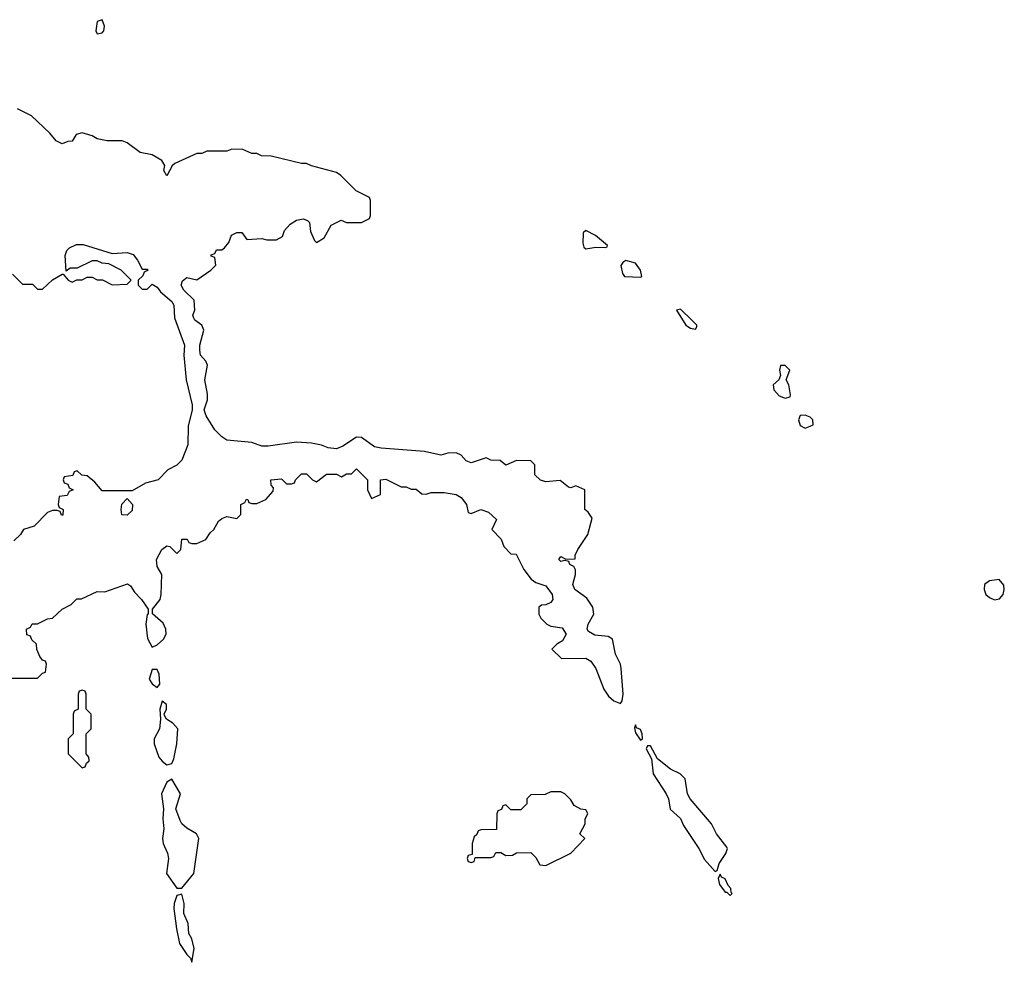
# Model space of a CAD drawing. Header units: inches. Extents: x 2769577 to 2880010, y 685631 to 825129.
# Tile 141 of 155: x 2844459 to 2848410, y 786194 to 789975. Entities that reach past the tile are written whole.
import ezdxf

# ---------------------------------------------------------------- set-up
doc = ezdxf.new("R2010")
doc.units = ezdxf.units.IN
doc.header["$MEASUREMENT"] = 0
doc.layers.add('C8748', color=7, linetype='Continuous')

msp = doc.modelspace()

# ---------------------------------------------------------------- linework, layer by layer
at = {"layer": 'C8748', "color": 4, "elevation": 4}
for points in [[(2844790, 789975.3), (2844770, 789968), (2844764.9, 789930), (2844770, 789918), (2844790, 789922.8), (2844796, 789930), (2844799.3, 789950)], [(2846730, 789129.2), (2846719.6, 789120.4), (2846719.1, 789079.1), (2846723, 789063), (2846730, 789056), (2846770, 789063), (2846810, 789062), (2846816.4, 789063.6), (2846818, 789070), (2846769, 789110)], [(2846890.9, 789009.1), (2846878.8, 789001.2), (2846871, 788989), (2846877.3, 788957.3), (2846885.2, 788945.2), (2846950, 788942), (2846954.6, 788945.4), (2846949.2, 788970), (2846930, 788999.3)], [(2847110, 788814), (2847094, 788810), (2847132, 788750), (2847150, 788738), (2847170, 788734), (2847176.4, 788743.6), (2847175.3, 788750), (2847155.3, 788770)], [(2847530, 788588.7), (2847512, 788588), (2847507.7, 788570), (2847512, 788548), (2847504.7, 788530), (2847482.8, 788510), (2847484.9, 788490), (2847506.7, 788466.7), (2847530, 788457.3), (2847550, 788462), (2847552.3, 788470), (2847545.2, 788510), (2847534, 788530), (2847548.7, 788570)], [(2847610, 788389.2), (2847590, 788388), (2847584, 788370), (2847590, 788346.8), (2847610, 788337.3), (2847630, 788344.9), (2847642, 788350), (2847641.2, 788370), (2847630, 788381.2)], [(2844890, 787988), (2844868.9, 787988.9), (2844866, 788010), (2844868.4, 788031.6), (2844890, 788054), (2844912, 788030), (2844910, 788006)], [(2848389.2, 787729.2), (2848350, 787723.7), (2848330.5, 787709.5), (2848328.2, 787690), (2848335.8, 787670), (2848350, 787657), (2848370, 787648.7), (2848390, 787652.7), (2848405.6, 787670), (2848409.6, 787690), (2848407, 787707)], [(2845010, 787369), (2844990, 787368.7), (2844979.1, 787330), (2844990, 787311), (2845010, 787296), (2845021.2, 787310), (2845018.4, 787350)], [(2844710, 787286), (2844698, 787282), (2844694, 787270), (2844694, 787210), (2844678, 787202), (2844674, 787190), (2844674, 787110), (2844654, 787090), (2844654, 787030), (2844710, 786974), (2844722, 786978), (2844727.3, 786992.7), (2844738, 787002), (2844736.4, 787016.4), (2844726, 787030), (2844726, 787110), (2844746, 787130), (2844746, 787190), (2844726, 787210), (2844726, 787270), (2844722, 787282)], [(2845030, 787242), (2845020.7, 787210), (2845024, 787170), (2845019.5, 787130), (2844998, 787090), (2844998, 787070), (2845017.3, 787017.3), (2845030, 787000.7), (2845050, 786986.8), (2845069, 786991), (2845077.2, 787010), (2845089.4, 787070), (2845093.2, 787130), (2845073.4, 787153.4), (2845048, 787170), (2845041.2, 787181.2), (2845039, 787190), (2845048.7, 787210), (2845048.4, 787228.4)], [(2846930, 787146), (2846926, 787134), (2846930, 787114), (2846950, 787084.7), (2846958, 787090), (2846957.2, 787110), (2846950, 787128), (2846934, 787134)], [(2846990, 787062), (2846978, 787062), (2846972, 787050), (2846994, 787010), (2847000.7, 786950), (2847053.4, 786870), (2847061.6, 786850), (2847068.5, 786808.5), (2847110.4, 786770.4), (2847122.8, 786742.8), (2847184, 786650), (2847206.2, 786606.2), (2847250, 786558), (2847258, 786562), (2847266, 786590), (2847292.7, 786630), (2847299, 786650), (2847296.5, 786656.5), (2847255.3, 786710), (2847235.3, 786750), (2847149.5, 786849.5), (2847139, 786870), (2847129, 786930), (2847108.7, 786950), (2847070, 786969.2), (2847018, 787010)], [(2845070, 786929.2), (2845050, 786917.2), (2845028, 786870), (2845035.5, 786810), (2845033, 786770), (2845037.1, 786730), (2845032.4, 786690), (2845034.4, 786670), (2845051.8, 786631.8), (2845055.8, 786610), (2845047.7, 786550), (2845090, 786491), (2845110, 786491.3), (2845158, 786550), (2845177.2, 786690), (2845169, 786710), (2845130, 786732.7), (2845109.7, 786749.7), (2845103.3, 786763.3), (2845085.1, 786810), (2845103.7, 786870)], [(2846630, 786878), (2846590, 786878), (2846567.3, 786867.3), (2846510, 786866), (2846494, 786850), (2846494, 786830), (2846470, 786806), (2846430, 786806), (2846410, 786826), (2846398, 786822), (2846392.7, 786807.3), (2846378, 786802), (2846374, 786790), (2846372.7, 786727.3), (2846310, 786726), (2846298, 786722), (2846292.7, 786707.3), (2846282, 786698), (2846274, 786670), (2846274, 786626), (2846258, 786622), (2846254, 786610), (2846258, 786598), (2846270, 786594), (2846282, 786598), (2846286, 786614), (2846350, 786614), (2846362, 786618), (2846370, 786634), (2846390, 786634), (2846410, 786622), (2846436.4, 786623.6), (2846452.7, 786632.7), (2846510, 786634), (2846530, 786614), (2846545.4, 786585.4), (2846570, 786582), (2846670, 786632), (2846726, 786690), (2846706, 786710), (2846728, 786750), (2846728, 786770), (2846738, 786790), (2846736.4, 786796.4), (2846730, 786806), (2846710, 786808), (2846683.1, 786823.1), (2846670, 786846), (2846646, 786870)], [(2847270, 786548), (2847261, 786530), (2847266.4, 786506.4), (2847290, 786476), (2847296, 786476), (2847310, 786462), (2847318, 786470), (2847313.6, 786473.6), (2847312.3, 786490), (2847301.6, 786501.6), (2847290, 786529), (2847275.1, 786535.1)], [(2845110, 786468), (2845090, 786462), (2845079.1, 786430), (2845077.3, 786410), (2845088, 786328), (2845100.7, 786270), (2845130, 786224.7), (2845144.7, 786210), (2845150, 786194), (2845159.3, 786250), (2845150, 786288), (2845137.2, 786310), (2845135.1, 786350), (2845118, 786390), (2845119.5, 786430)]]:
    msp.add_lwpolyline(points, close=True, dxfattribs=at)
for points in [[(2844410, 787334), (2844530, 787334), (2844550, 787354), (2844562, 787358), (2844566, 787390), (2844562, 787402), (2844550, 787406), (2844540.4, 787420.4), (2844528.4, 787448.4), (2844526, 787470), (2844507.3, 787487.3), (2844502, 787502), (2844487.3, 787507.3), (2844486, 787530), (2844502, 787538), (2844508.4, 787551.6), (2844530, 787552), (2844570, 787572), (2844590, 787574), (2844628.9, 787611.1), (2844666, 787630), (2844688.4, 787651.6), (2844707.3, 787652.7), (2844770, 787682), (2844800.4, 787679.6), (2844891.6, 787711.6), (2844903.6, 787703.6), (2844919.1, 787679.1), (2844947.7, 787650), (2844974, 787610), (2844974, 787590), (2844971, 787589), (2844964.9, 787550), (2844972.3, 787492.3), (2844990, 787458), (2845010, 787467.3), (2845036, 787490), (2845047, 787510), (2845045.1, 787530), (2845034, 787554), (2844992.5, 787592.5), (2844992.3, 787610), (2845022.7, 787650), (2845026.6, 787670), (2845029.2, 787750), (2845010, 787782), (2845007.3, 787810), (2845029.5, 787850.5), (2845050, 787864.7), (2845062, 787862), (2845090, 787834), (2845106, 787850), (2845110, 787892), (2845131.6, 787891.6), (2845138, 787878), (2845150, 787874), (2845170, 787874), (2845206, 787890), (2845223.1, 787916.9), (2845238, 787930), (2845256.4, 787963.6), (2845270, 787974), (2845290, 787982), (2845330, 787974), (2845346, 787990), (2845346, 788030), (2845362, 788038), (2845368.4, 788051.6), (2845374, 788050), (2845378, 788038), (2845390, 788034), (2845410, 788034), (2845446, 788050), (2845476.4, 788083.6), (2845478, 788098), (2845468.4, 788108.4), (2845466, 788130), (2845510, 788134), (2845530, 788114), (2845550, 788114), (2845562, 788118), (2845566, 788130), (2845590, 788154), (2845610, 788154), (2845634, 788130), (2845650, 788122), (2845690, 788152), (2845730, 788152), (2845750, 788142), (2845770, 788154), (2845790, 788154), (2845810, 788174), (2845854, 788130), (2845854, 788090), (2845870, 788054), (2845906, 788070), (2845906, 788130), (2845928.4, 788131.6), (2845990, 788102), (2846010, 788102), (2846030, 788092), (2846050, 788092), (2846072.7, 788072.7), (2846090, 788072), (2846110, 788078), (2846162, 788078), (2846210, 788070.7), (2846230, 788058), (2846252, 788030), (2846258, 787998), (2846270, 787994), (2846309, 788011), (2846339.8, 787999.8), (2846372, 787970), (2846354, 787930), (2846390.9, 787890.9), (2846402, 787862), (2846430, 787832), (2846451.1, 787831.1), (2846482, 787770), (2846510.9, 787730.9), (2846530, 787718), (2846570, 787704.7), (2846596, 787670), (2846598, 787650), (2846590, 787638), (2846570, 787628), (2846552.7, 787627.3), (2846542, 787618), (2846542, 787590), (2846550, 787574), (2846574, 787550), (2846590, 787542), (2846635.3, 787535.3), (2846652, 787510), (2846636.9, 787483.1), (2846614, 787470), (2846594, 787450), (2846632.7, 787412.7), (2846730, 787414), (2846750, 787402), (2846770, 787372), (2846802.8, 787290), (2846821.1, 787261.1), (2846842.5, 787242.5), (2846870, 787232), (2846876.5, 787243.5), (2846880.9, 787270), (2846872.9, 787372.9), (2846869.2, 787390), (2846849, 787430), (2846838, 787490), (2846820.4, 787500.4), (2846766.3, 787506.3), (2846740.7, 787520.7), (2846736, 787530), (2846739.3, 787550), (2846762.7, 787590), (2846758, 787618), (2846735.1, 787655.1), (2846686, 787690), (2846678, 787710), (2846689, 787750), (2846688.4, 787768.4), (2846682, 787782), (2846666, 787790), (2846662, 787802), (2846646, 787806), (2846630, 787802), (2846622, 787810), (2846630, 787822), (2846650, 787811.3), (2846687.3, 787812.7), (2846687.3, 787827.3), (2846698, 787850), (2846738, 787910), (2846755.3, 787975.3), (2846740.4, 788000.4), (2846726, 788010), (2846726, 788090), (2846690, 788106), (2846670, 788098), (2846660.4, 788100.4), (2846627.3, 788127.3), (2846570, 788122), (2846548.4, 788128.4), (2846526, 788150), (2846526, 788190), (2846510, 788206), (2846452.7, 788207.3), (2846410, 788188.7), (2846387.3, 788207.3), (2846350, 788208), (2846330, 788218), (2846270, 788198), (2846250, 788206), (2846230, 788228), (2846210, 788238), (2846176.4, 788236.4), (2846148.7, 788228.7), (2846083.1, 788243.1), (2845910, 788256), (2845882.5, 788262.5), (2845830, 788299), (2845810, 788301.2), (2845755.9, 788264.1), (2845730, 788253.2), (2845697.2, 788257.2), (2845670, 788269), (2845630, 788277.2), (2845570, 788281.2), (2845455.9, 788264.1), (2845430, 788264.5), (2845390, 788279.3), (2845290, 788289), (2845270, 788302), (2845242, 788330), (2845206.8, 788386.8), (2845199.3, 788410), (2845213.2, 788450), (2845212.9, 788472.9), (2845201.2, 788530), (2845213.2, 788590), (2845205.6, 788605.6), (2845184, 788630), (2845181.2, 788650), (2845181.2, 788670), (2845197.2, 788730), (2845189.3, 788749.3), (2845162, 788770), (2845158, 788778), (2845154, 788790), (2845161.2, 788810), (2845159, 788850), (2845117.2, 788890), (2845106.6, 788910), (2845112.5, 788927.5), (2845130, 788940.7), (2845170, 788931.3), (2845226, 788970), (2845246, 788990), (2845242, 789022), (2845227.3, 789027.3), (2845227.3, 789032.7), (2845242, 789038), (2845248.4, 789051.6), (2845270, 789052), (2845280.4, 789059.6), (2845298, 789082), (2845309.4, 789110.6), (2845330, 789122), (2845350, 789122), (2845370, 789094), (2845430, 789098), (2845450, 789092), (2845490, 789092), (2845514, 789106), (2845522, 789130), (2845544.8, 789155.2), (2845570, 789170.8), (2845596, 789176), (2845614, 789170), (2845622, 789162), (2845625.4, 789125.4), (2845642, 789090), (2845650, 789082), (2845680.4, 789099.6), (2845708.9, 789151.1), (2845748.4, 789171.6), (2845770, 789162), (2845830, 789162), (2845862, 789178), (2845866, 789190), (2845866, 789250), (2845862, 789262), (2845808.9, 789288.9), (2845748, 789350), (2845730, 789362), (2845630, 789389), (2845610, 789399), (2845590, 789399), (2845468.4, 789428.4), (2845428.9, 789428.9), (2845410, 789438), (2845390, 789438), (2845354.6, 789454.6), (2845310, 789455.3), (2845290, 789448), (2845210, 789448), (2845190, 789438), (2845170, 789438), (2845082, 789398), (2845071, 789389), (2845050, 789349), (2845038, 789370), (2845042, 789390), (2845028.7, 789410), (2844990, 789432.7), (2844942, 789442), (2844890, 789481.2), (2844870, 789489), (2844810, 789489.2), (2844770, 789497.2), (2844750, 789509), (2844710, 789522), (2844685.4, 789514.6), (2844670, 789488), (2844652.7, 789487.3), (2844630, 789478), (2844606, 789490), (2844580.4, 789520.4), (2844506, 789590), (2844450, 789618)], [(2844430, 788954), (2844470, 788914), (2844510, 788914), (2844530, 788894), (2844550, 788894), (2844590, 788932), (2844630, 788954), (2844634, 788954), (2844654, 788930), (2844670, 788922), (2844688, 788932), (2844710, 788932), (2844730, 788942), (2844750, 788942), (2844770, 788932), (2844791.6, 788931.6), (2844830, 788912), (2844890, 788914), (2844906, 788930), (2844866, 788970), (2844816.4, 788996.4), (2844790, 788998), (2844770, 789008), (2844750, 789008), (2844690, 788978), (2844662, 788978), (2844646, 788966), (2844642, 789030), (2844648.7, 789050), (2844659.3, 789060.7), (2844686.6, 789073.4), (2844714, 789074), (2844830, 789038), (2844890, 789041), (2844913.7, 789033.7), (2844932, 789010), (2844950, 788974), (2844970, 788974), (2844974, 788970), (2844958, 788962), (2844952.7, 788947.3), (2844934, 788930), (2844934, 788910), (2844950, 788894), (2844970, 788894), (2844990, 788914), (2845010, 788902), (2845023.5, 788883.5), (2845070, 788844.7), (2845077.3, 788830), (2845079.8, 788779.8), (2845120.7, 788670), (2845117.3, 788630), (2845127.3, 788530), (2845151, 788430), (2845151, 788410), (2845135.5, 788344.5), (2845133.4, 788270), (2845110, 788208), (2845090, 788188), (2845054, 788170), (2845014, 788130), (2844963.6, 788116.4), (2844910, 788086), (2844790, 788086), (2844760.4, 788120.4), (2844730, 788146), (2844708, 788148), (2844690, 788166), (2844678, 788162), (2844672.7, 788147.3), (2844638, 788142), (2844634, 788130), (2844638, 788118), (2844652.7, 788112.7), (2844658, 788098), (2844674, 788090), (2844658, 788082), (2844650, 788066), (2844618, 788062), (2844614, 788030), (2844618, 788018), (2844634, 788010), (2844632.7, 787987.3), (2844627.3, 787987.3), (2844622, 788002), (2844610, 788006), (2844590, 788006), (2844570, 787998), (2844516.9, 787943.1), (2844474, 787930), (2844462, 787910), (2844435.3, 787884.7)]]:
    msp.add_lwpolyline(points, dxfattribs=at)

doc.saveas('drawing.dxf')
